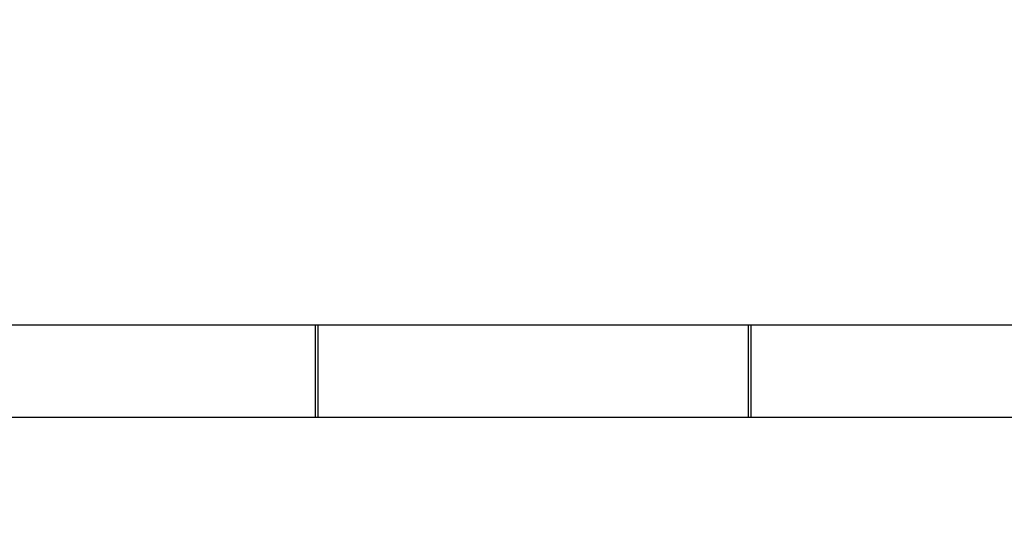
# Model space of a CAD drawing. Header units: feet. Extents: x 0 to 152508, y 0 to 59434.
# Tile 62 of 78: x 152372.15 to 152380.16, y 59284.15 to 59288.28. Entities that reach past the tile are written whole.
import ezdxf
from ezdxf import colors
from ezdxf.entities.mleader import LeaderData, LeaderLine
from ezdxf.math import Vec2, Vec3

# ---------------------------------------------------------------- set-up
doc = ezdxf.new("R2010")
doc.units = ezdxf.units.FT
doc.header["$LTSCALE"] = 0.1
doc.header["$MEASUREMENT"] = 0
doc.layers.add('Bridge plan$0$VG_P_Cells', color=252, linetype='Continuous', lineweight=13)
doc.layers.add('Trellis Base$0$L-ANNO-NOTE', color=30, linetype='Continuous')
doc.styles.add('Trellis Base$0$ARIAL', font='arial.ttf', dxfattribs={"width": 0.9})

# ---------------------------------------------------------------- blocks, each defined once
blk = doc.blocks.new('Bridge plan')
at = {"layer": 'Bridge plan$0$VG_P_Cells', "lineweight": -3}
for p, q in [((1828120.6631, 711487.0594), (1828110.7539, 711487.0594)), ((1828113.6167, 711486.3094), (1828113.6167, 711487.0594)), ((1828113.6377, 711486.3094), (1828113.6377, 711487.0594)), ((1828117.1399, 711486.3094), (1828117.1399, 711487.0594)), ((1828117.1609, 711486.3094), (1828117.1609, 711487.0594)), ((1828120.6631, 711486.3094), (1828110.7539, 711486.3094))]:
    blk.add_line(p, q, dxfattribs=at)
blk = doc.blocks.new('Trellis Base')
blk.add_blockref('Bridge plan', (-1675739.0633, -652201.2631))
at = {"layer": 'Trellis Base$0$L-ANNO-NOTE'}
ml = blk.add_multileader_mtext('Standard', dxfattribs=at)
ml.set_content('W. LIVINGSTON AVENUE', color=11, style='Trellis Base$0$ARIAL')
ml.set_leader_properties()
ml.build(insert=Vec2(0, 0))
ml.multileader.update_dxf_attribs({"has_dogleg": 0, "dogleg_length": 0.36, "arrow_head_size": 1.25, "scale": 10})
ctx = ml.context
ctx.base_point, ctx.scale, ctx.char_height, ctx.arrow_head_size, ctx.landing_gap_size, ctx.plane_origin, ctx.plane_x_axis, ctx.plane_y_axis = Vec3(152493.4333, 59387.8699), 10, 1.25, 1.25, 0.5, Vec3(152496.4817, 59382.3139), Vec3(0.234739, 0.972058), Vec3(-0.972058, 0.234739)
notes = []
notes.append((ctx, [(0, (0, 0, 0), (0, 0), (1, 0), 1, [])]))
ctx.mtext.insert, ctx.mtext.text_direction, ctx.mtext.rotation, ctx.mtext.flow_direction = Vec3(152492.9328, 59388.5051), Vec3(0.234739, 0.972058), 1.333846, 5
ml = blk.add_multileader_mtext('Standard', dxfattribs=at)
ml.set_content('S. FRONT STREET', color=11, style='Trellis Base$0$ARIAL')
ml.set_leader_properties()
ml.build(insert=Vec2(0, 0))
ml.multileader.update_dxf_attribs({"has_dogleg": 0, "dogleg_length": 0.36, "arrow_head_size": 1.25, "scale": 10})
ctx = ml.context
ctx.base_point, ctx.scale, ctx.char_height, ctx.arrow_head_size, ctx.landing_gap_size, ctx.plane_origin = Vec3(152391.6985, 59316.6024), 10, 1.25, 1.25, 0.5, Vec3(152387.0132, 59312.335)
notes.append((ctx, [(0, (0, 0, 0), (0, 0), (1, 0), 1, [])]))
ctx.mtext.insert, ctx.mtext.flow_direction = Vec3(152392.1985, 59317.2381), 5
for ctx, leaders in notes:
    for number, flags, end, landing, length, lines in leaders:
        leader = LeaderData()
        leader.index, (leader.has_last_leader_line, leader.has_dogleg_vector, leader.attachment_direction) = number, flags
        leader.last_leader_point, leader.dogleg_vector, leader.dogleg_length = Vec3(end), Vec3(landing), length
        for number, points, colour, breaks in lines:
            line = LeaderLine()
            line.index, line.vertices, line.color, line.breaks = number, Vec3.list(points), colors.encode_raw_color(colour), breaks
            leader.lines.append(line)
        ctx.leaders.append(leader)

msp = doc.modelspace()

# ---------------------------------------------------------------- block references
msp.add_blockref('Trellis Base', (0, 0))

doc.saveas('drawing.dxf')
